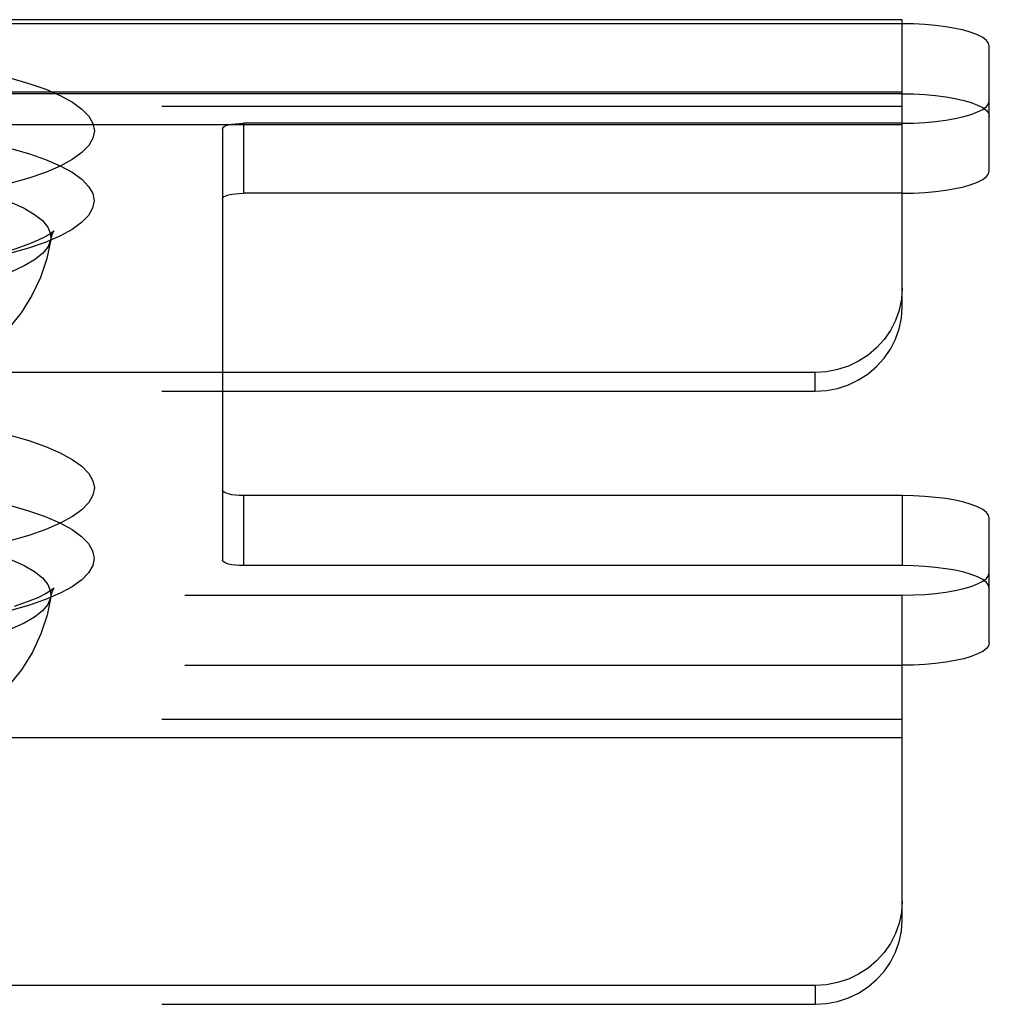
# Model space of a CAD drawing. Header units: inches. Extents: x 0 to 283, y 0 to 183.
# Tile 171 of 256: x 56.43 to 57.82, y 127.17 to 128.58. Entities that reach past the tile are written whole.
import ezdxf

# ---------------------------------------------------------------- set-up
doc = ezdxf.new("R2010")
doc.units = ezdxf.units.IN
doc.header["$LTSCALE"] = 15.583333
doc.header["$MEASUREMENT"] = 0
doc.linetypes.add('HIDDEN', pattern=[0.2, 0.1, -0.1])
doc.layers.add('DEFAULT_2', color=8, linetype='HIDDEN')

msp = doc.modelspace()

# ---------------------------------------------------------------- linework, layer by layer
at = {"layer": 'DEFAULT_2', "color": 8, "linetype": 'HIDDEN'}
for p, q in [((57.6958, 128.5811), (53.5448, 128.5811)), ((57.6958, 128.5754), (53.5503, 128.5754)), ((57.6958, 128.5754), (57.6958, 128.5811)), ((57.6958, 128.1691), (57.6958, 128.5754)), ((57.8208, 128.465), (57.8208, 128.5431)), ((57.6958, 128.4771), (53.5448, 128.4771)), ((57.6958, 128.475), (53.5503, 128.475)), ((57.8208, 128.3645), (57.8208, 128.465)), ((53.5173, 128.4573), (57.6958, 128.4573)), ((57.6958, 128.4304), (53.5173, 128.4304)), ((56.7208, 128.4249), (56.7208, 127.9066)), ((56.7508, 128.4326), (56.7508, 128.3322)), ((57.6958, 128.4326), (56.7508, 128.4326)), ((57.6958, 128.3322), (56.7508, 128.3322)), ((57.5708, 128.0753), (53.5173, 128.0753)), ((57.5708, 128.0484), (57.5708, 128.0753)), ((53.5173, 128.0484), (57.5708, 128.0484)), ((56.7208, 127.9066), (56.7208, 127.8061)), ((56.7508, 127.8988), (56.7508, 127.7984)), ((57.6958, 127.8988), (56.7508, 127.8988)), ((57.6958, 127.8988), (57.6958, 127.7984)), ((57.8208, 127.7884), (57.8208, 127.8665)), ((57.6958, 127.7984), (56.7508, 127.7984)), ((57.8208, 127.6879), (57.8208, 127.7884)), ((53.5503, 127.756), (57.6958, 127.756)), ((57.6958, 127.2902), (57.6958, 127.756)), ((53.5503, 127.6556), (57.6958, 127.6556)), ((53.5173, 127.5784), (57.6958, 127.5784)), ((57.6958, 127.5515), (53.5173, 127.5515)), ((57.5708, 127.1964), (53.5173, 127.1964)), ((57.5708, 127.1964), (57.5708, 127.1695)), ((53.5173, 127.1695), (57.5708, 127.1695))]:
    msp.add_line(p, q, dxfattribs=at)
for points in [[(57.8208, 128.5431), (57.8197, 128.5473), (57.8166, 128.5515), (57.8113, 128.5555), (57.8041, 128.5593), (57.795, 128.5628), (57.7842, 128.566), (57.7719, 128.5687), (57.7583, 128.5711), (57.7437, 128.573), (57.7282, 128.5743), (57.7123, 128.5751), (57.6958, 128.5754)], [(56.4157, 128.4976), (56.443, 128.4898), (56.4672, 128.4814), (56.4881, 128.4723), (56.5055, 128.4628), (56.5192, 128.4529), (56.5291, 128.4427), (56.535, 128.4323), (56.537, 128.4218), (56.535, 128.4112), (56.529, 128.4008), (56.519, 128.3906), (56.5053, 128.3807), (56.4878, 128.3712), (56.4669, 128.3622), (56.4429, 128.3538), (56.4157, 128.3461)], [(57.6958, 128.475), (57.7123, 128.4747), (57.7282, 128.4739), (57.7437, 128.4725), (57.7583, 128.4706), (57.7719, 128.4683), (57.7842, 128.4655), (57.795, 128.4623), (57.8041, 128.4588), (57.8113, 128.455), (57.8166, 128.451), (57.8197, 128.4469), (57.8208, 128.4426)], [(57.6958, 128.4326), (57.7123, 128.4329), (57.7282, 128.4337), (57.7437, 128.4351), (57.7583, 128.437), (57.7719, 128.4393), (57.7842, 128.4421), (57.795, 128.4453), (57.8041, 128.4488), (57.8113, 128.4526), (57.8166, 128.4566), (57.8197, 128.4607), (57.8208, 128.465)], [(56.7208, 128.4249), (56.7214, 128.4264), (56.7231, 128.4278), (56.7259, 128.4292), (56.7296, 128.4304), (56.7342, 128.4313), (56.7394, 128.432), (56.7449, 128.4325), (56.7508, 128.4326)], [(56.4154, 128.3971), (56.4427, 128.3893), (56.4669, 128.3808), (56.4878, 128.3718), (56.5051, 128.3623), (56.5188, 128.3524), (56.5287, 128.3422), (56.5346, 128.3318), (56.5366, 128.3213), (56.5345, 128.3108), (56.5285, 128.3004), (56.5186, 128.2902), (56.5049, 128.2803), (56.4874, 128.2708), (56.4665, 128.2618), (56.4426, 128.2534), (56.4154, 128.2457)], [(57.6958, 128.3322), (57.7123, 128.3325), (57.7282, 128.3333), (57.7437, 128.3346), (57.7583, 128.3365), (57.7719, 128.3389), (57.7842, 128.3416), (57.795, 128.3448), (57.8041, 128.3483), (57.8113, 128.3521), (57.8166, 128.3562), (57.8197, 128.3603), (57.8208, 128.3645)], [(55.8741, 128.3338), (55.9015, 128.3402), (55.9313, 128.3458), (55.9632, 128.3505), (55.9968, 128.3544), (56.0318, 128.3573), (56.0679, 128.3593), (56.1045, 128.3603), (56.1413, 128.3603), (56.1779, 128.3593), (56.2139, 128.3573), (56.249, 128.3544), (56.2826, 128.3505), (56.3145, 128.3458), (56.3443, 128.3402), (56.3716, 128.3338), (56.3963, 128.3267), (56.4179, 128.319), (56.4363, 128.3107), (56.4513, 128.302), (56.4627, 128.293), (56.4703, 128.2836), (56.4742, 128.2742), (56.4744, 128.266)], [(56.7208, 128.3244), (56.7214, 128.3259), (56.7231, 128.3274), (56.7259, 128.3287), (56.7296, 128.3299), (56.7342, 128.3309), (56.7394, 128.3316), (56.7449, 128.332), (56.7508, 128.3322)], [(56.4792, 128.2784), (56.4782, 128.2775), (56.4744, 128.2746), (56.4673, 128.2703), (56.4564, 128.2649), (56.4415, 128.2588), (56.4227, 128.2523), (56.3997, 128.2458)], [(56.4778, 128.2763), (56.4784, 128.2773), (56.4793, 128.2785), (56.4792, 128.2784)], [(56.4744, 128.266), (56.4687, 128.2385), (56.4598, 128.2115), (56.4474, 128.1855), (56.4321, 128.161), (56.4137, 128.1383), (56.3935, 128.1186), (56.3731, 128.1025), (56.3527, 128.0893), (56.333, 128.0788), (56.313, 128.07), (56.2915, 128.0622), (56.2687, 128.0556)], [(56.4744, 128.266), (56.4742, 128.2646), (56.4703, 128.2552), (56.4627, 128.2458), (56.4513, 128.2368), (56.4363, 128.2281), (56.4179, 128.2198), (56.3963, 128.2121), (56.3716, 128.205)], [(56.4744, 128.266), (56.4763, 128.2732), (56.4778, 128.2763)], [(57.6958, 128.1961), (57.6947, 128.1802), (57.6916, 128.1648), (57.6863, 128.1499), (57.6791, 128.1357), (57.67, 128.1226), (57.6592, 128.1107), (57.6469, 128.1003), (57.6333, 128.0915), (57.6187, 128.0845), (57.6032, 128.0794), (57.5873, 128.0764), (57.5708, 128.0753)], [(57.5708, 128.0484), (57.5873, 128.0495), (57.6032, 128.0525), (57.6187, 128.0576), (57.6333, 128.0646), (57.6469, 128.0734), (57.6592, 128.0838), (57.67, 128.0957), (57.6791, 128.1088), (57.6863, 128.1229), (57.6916, 128.1379), (57.6947, 128.1533), (57.6958, 128.1691)], [(56.4157, 127.9854), (56.4429, 127.9776), (56.4669, 127.9693), (56.4878, 127.9602), (56.5053, 127.9507), (56.519, 127.9408), (56.529, 127.9306), (56.535, 127.9202), (56.537, 127.9097), (56.535, 127.8992), (56.5291, 127.8888), (56.5192, 127.8785), (56.5055, 127.8686), (56.4881, 127.8591), (56.4672, 127.8501), (56.443, 127.8416), (56.4157, 127.8338)], [(56.7508, 127.8988), (56.7449, 127.899), (56.7394, 127.8994), (56.7342, 127.9001), (56.7296, 127.9011), (56.7259, 127.9023), (56.7231, 127.9036), (56.7214, 127.905), (56.7208, 127.9066)], [(57.8208, 127.8665), (57.8197, 127.8707), (57.8166, 127.8748), (57.8113, 127.8788), (57.8041, 127.8826), (57.795, 127.8862), (57.7842, 127.8893), (57.7719, 127.8921), (57.7583, 127.8945), (57.7437, 127.8963), (57.7282, 127.8977), (57.7123, 127.8985), (57.6958, 127.8988)], [(56.4154, 127.8849), (56.4426, 127.8771), (56.4665, 127.8687), (56.4874, 127.8597), (56.5049, 127.8502), (56.5186, 127.8403), (56.5285, 127.8301), (56.5345, 127.8197), (56.5366, 127.8092), (56.5346, 127.7987), (56.5287, 127.7883), (56.5188, 127.7781), (56.5051, 127.7682), (56.4878, 127.7587), (56.4669, 127.7497), (56.4427, 127.7412), (56.4154, 127.7334)], [(56.3716, 127.8215), (56.3963, 127.8145), (56.4179, 127.8068), (56.4363, 127.7985), (56.4513, 127.7898), (56.4627, 127.7807), (56.4703, 127.7714), (56.4742, 127.7619), (56.4744, 127.7537)], [(56.7508, 127.7984), (56.7449, 127.7985), (56.7394, 127.7989), (56.7342, 127.7997), (56.7296, 127.8006), (56.7259, 127.8018), (56.7231, 127.8032), (56.7214, 127.8046), (56.7208, 127.8061)], [(57.8208, 127.766), (57.8197, 127.7703), (57.8166, 127.7744), (57.8113, 127.7784), (57.8041, 127.7822), (57.795, 127.7857), (57.7842, 127.7889), (57.7719, 127.7917), (57.7583, 127.794), (57.7437, 127.7959), (57.7282, 127.7973), (57.7123, 127.7981), (57.6958, 127.7984)], [(57.6958, 127.756), (57.7123, 127.7563), (57.7282, 127.7571), (57.7437, 127.7585), (57.7583, 127.7603), (57.7719, 127.7627), (57.7842, 127.7655), (57.795, 127.7687), (57.8041, 127.7722), (57.8113, 127.776), (57.8166, 127.78), (57.8197, 127.7841), (57.8208, 127.7884)], [(56.4782, 127.7648), (56.4785, 127.7652), (56.4793, 127.7663), (56.4781, 127.7652), (56.4741, 127.7622), (56.4668, 127.7578), (56.4558, 127.7524), (56.4408, 127.7463), (56.4218, 127.7398)], [(56.4744, 127.7537), (56.4764, 127.761), (56.4782, 127.7648)], [(56.4744, 127.7537), (56.4742, 127.7524), (56.4703, 127.7429), (56.4627, 127.7336), (56.4513, 127.7245), (56.4363, 127.7158), (56.4179, 127.7076), (56.3963, 127.6999), (56.3716, 127.6928), (56.3443, 127.6864), (56.3145, 127.6808), (56.2826, 127.676), (56.249, 127.6722), (56.2139, 127.6692), (56.1779, 127.6672), (56.1413, 127.6662), (56.1045, 127.6662), (56.0679, 127.6672), (56.0318, 127.6692), (55.9968, 127.6722), (55.9632, 127.676), (55.9313, 127.6808), (55.9015, 127.6864), (55.8741, 127.6928)], [(56.4744, 127.7537), (56.4691, 127.7274), (56.4604, 127.7008), (56.448, 127.6743), (56.4322, 127.649), (56.4131, 127.6255), (56.392, 127.6051), (56.3711, 127.5888), (56.3503, 127.5757), (56.33, 127.5652), (56.3096, 127.5564), (56.2878, 127.5488), (56.2644, 127.5423), (56.2382, 127.5366), (56.21, 127.5321), (56.18, 127.5289), (56.1494, 127.527), (56.1202, 127.5266), (56.091, 127.5273), (56.0605, 127.5293), (56.0307, 127.5328), (56.0032, 127.5374), (55.9771, 127.5433)], [(57.8208, 127.6879), (57.8197, 127.6836), (57.8166, 127.6795), (57.8113, 127.6755), (57.8041, 127.6717), (57.795, 127.6682), (57.7842, 127.665), (57.7719, 127.6622), (57.7583, 127.6599), (57.7437, 127.658), (57.7282, 127.6567), (57.7123, 127.6558), (57.6958, 127.6556)], [(57.6958, 127.3171), (57.6947, 127.3012), (57.6916, 127.2859), (57.6863, 127.2709), (57.6791, 127.2567), (57.67, 127.2436), (57.6592, 127.2317), (57.6469, 127.2213), (57.6333, 127.2125), (57.6187, 127.2056), (57.6032, 127.2005), (57.5873, 127.1974), (57.5708, 127.1964)], [(57.5708, 127.1695), (57.5873, 127.1705), (57.6032, 127.1736), (57.6187, 127.1787), (57.6333, 127.1856), (57.6469, 127.1944), (57.6592, 127.2048), (57.67, 127.2167), (57.6791, 127.2298), (57.6863, 127.244), (57.6916, 127.2589), (57.6947, 127.2743), (57.6958, 127.2902)]]:
    msp.add_lwpolyline(points, dxfattribs=at)

doc.saveas('drawing.dxf')
